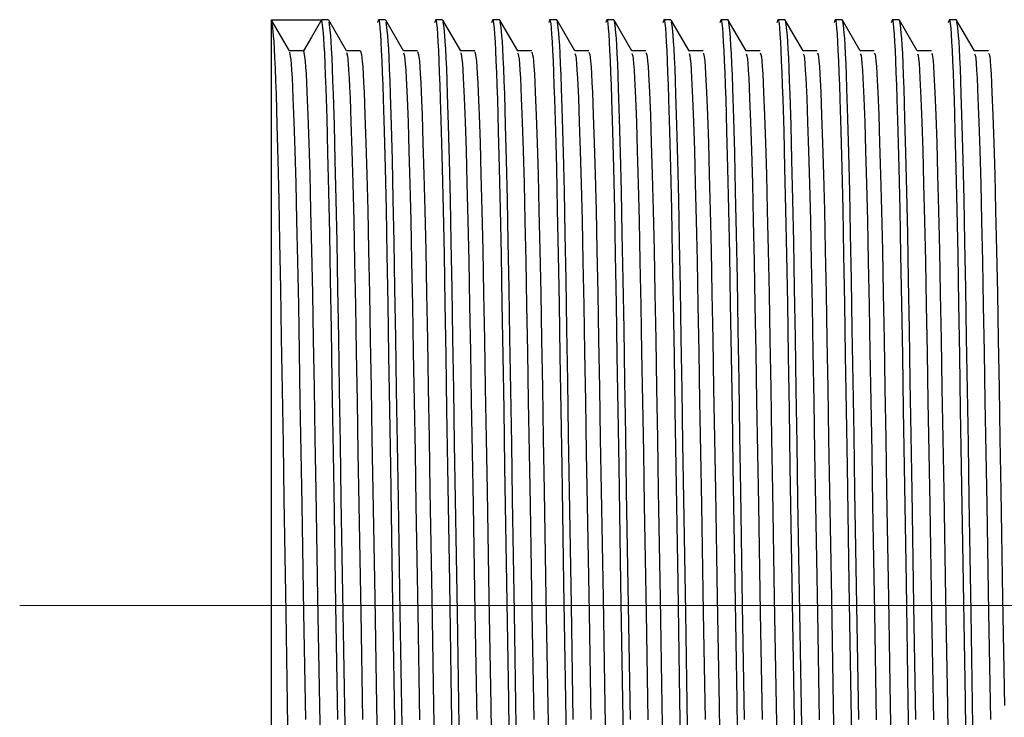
# Model space of a CAD drawing. Header units: millimetres. Extents: x 262469 to 275208, y -32539 to 9411.
# Tile 248 of 256: x 269071.57 to 269077.2, y -13397.01 to -13393.02. Entities that reach past the tile are written whole.
import ezdxf

# ---------------------------------------------------------------- set-up
doc = ezdxf.new("R2010")
doc.units = ezdxf.units.MM
doc.header["$LTSCALE"] = 100
doc.layers.add('$ IE_TELETECHNIKA', color=5, linetype='Continuous', lineweight=30)

msp = doc.modelspace()

# ---------------------------------------------------------------- linework, layer by layer
at = {"layer": '$ IE_TELETECHNIKA', "color": 7, "linetype": 'Continuous'}
for p, q in [((269073.0116, -13393.0198), (269073.2974, -13393.0198)), ((269073.0116, -13399.7158), (269073.0116, -13393.0198)), ((269073.1149, -13393.1977), (269073.0128, -13393.0209)), ((269073.3382, -13393.0198), (269073.3004, -13393.0198)), ((269073.4415, -13393.1977), (269073.3394, -13393.0209)), ((269073.6648, -13393.0198), (269073.624, -13393.0198)), ((269073.7681, -13393.1977), (269073.666, -13393.0209)), ((269073.9914, -13393.0198), (269073.9505, -13393.0198)), ((269074.0946, -13393.1976), (269073.9925, -13393.0209)), ((269074.3179, -13393.0198), (269074.2771, -13393.0198)), ((269074.4212, -13393.1977), (269074.3191, -13393.0209)), ((269074.6445, -13393.0198), (269074.6037, -13393.0198)), ((269074.7478, -13393.1977), (269074.6457, -13393.0209)), ((269074.9711, -13393.0198), (269074.9302, -13393.0198)), ((269075.0744, -13393.1977), (269074.9722, -13393.0209)), ((269075.2976, -13393.0198), (269075.2568, -13393.0198)), ((269075.4009, -13393.1976), (269075.2988, -13393.0209)), ((269075.6242, -13393.0198), (269075.5834, -13393.0198)), ((269075.7275, -13393.1977), (269075.6254, -13393.0209)), ((269075.9508, -13393.0198), (269075.91, -13393.0198)), ((269076.0541, -13393.1977), (269075.952, -13393.0209)), ((269076.2774, -13393.0198), (269076.2365, -13393.0198)), ((269076.3807, -13393.1977), (269076.2785, -13393.0209)), ((269076.6039, -13393.0198), (269076.5631, -13393.0198)), ((269076.7072, -13393.1977), (269076.6051, -13393.0209)), ((269076.9305, -13393.0198), (269076.8897, -13393.0198)), ((269077.0338, -13393.1976), (269076.9317, -13393.0209)), ((269073.1953, -13393.1966), (269073.1143, -13393.1966)), ((269073.5219, -13393.1966), (269073.4409, -13393.1966)), ((269073.5219, -13393.1966), (269073.4409, -13393.1966)), ((269073.8485, -13393.1966), (269073.7675, -13393.1966)), ((269073.8485, -13393.1966), (269073.7675, -13393.1966)), ((269074.1751, -13393.1966), (269074.094, -13393.1966)), ((269074.1751, -13393.1966), (269074.094, -13393.1966)), ((269074.5016, -13393.1966), (269074.4206, -13393.1966)), ((269074.5016, -13393.1966), (269074.4206, -13393.1966)), ((269074.8282, -13393.1966), (269074.7472, -13393.1966)), ((269074.8282, -13393.1966), (269074.7472, -13393.1966)), ((269075.1548, -13393.1966), (269075.0737, -13393.1966)), ((269075.1548, -13393.1966), (269075.0737, -13393.1966)), ((269075.4813, -13393.1966), (269075.4003, -13393.1966)), ((269075.4813, -13393.1966), (269075.4003, -13393.1966)), ((269075.8079, -13393.1966), (269075.7269, -13393.1966)), ((269075.8079, -13393.1966), (269075.7269, -13393.1966)), ((269076.1345, -13393.1966), (269076.0534, -13393.1966)), ((269076.1345, -13393.1966), (269076.0534, -13393.1966)), ((269076.4611, -13393.1966), (269076.38, -13393.1966)), ((269076.4611, -13393.1966), (269076.38, -13393.1966)), ((269076.7876, -13393.1966), (269076.7066, -13393.1966)), ((269076.7876, -13393.1966), (269076.7066, -13393.1966)), ((269077.1142, -13393.1966), (269077.0332, -13393.1966)), ((269077.1142, -13393.1966), (269077.0332, -13393.1966))]:
    msp.add_line(p, q, dxfattribs=at)
at = {"layer": '$ IE_TELETECHNIKA', "color": 7, "linetype": 'Continuous', "lineweight": 5, "ltscale": 20.32}
msp.add_line((269071.5716, -13396.3678), (269082.0116, -13396.3678), dxfattribs=at)
at = {"layer": '$ IE_TELETECHNIKA', "color": 7, "linetype": 'Continuous'}
for points in [[(269073.2974, -13393.0198), (269073.2402, -13393.1188), (269073.1953, -13393.1966)], [(269073.2974, -13393.0198), (269073.3023, -13393.0511), (269073.3072, -13393.0951), (269073.3097, -13393.1259), (269073.3122, -13393.1648), (269073.3148, -13393.213), (269073.3175, -13393.2706), (269073.3201, -13393.3371), (269073.3228, -13393.4117), (269073.3282, -13393.5833), (269073.3335, -13393.7807), (269073.3387, -13394.0014), (269073.3438, -13394.2441), (269073.3487, -13394.5074), (269073.3535, -13394.7891), (269073.3582, -13395.0862), (269073.3632, -13395.3956), (269073.3684, -13395.7143), (269073.379, -13396.3675), (269073.3897, -13397.0208)], [(269073.6203, -13393.0347), (269073.6251, -13393.0191), (269073.6276, -13393.0252), (269073.6301, -13393.0415), (269073.6326, -13393.0673), (269073.6352, -13393.102), (269073.6378, -13393.1451), (269073.6405, -13393.1961), (269073.6431, -13393.2546), (269073.6459, -13393.3205), (269073.6486, -13393.3938), (269073.6513, -13393.4743), (269073.6568, -13393.6571), (269073.6622, -13393.8679), (269073.6675, -13394.1043), (269073.6726, -13394.3636), (269073.6776, -13394.643), (269073.6825, -13394.9397), (269073.6875, -13395.2507), (269073.6927, -13395.5732), (269073.7035, -13396.2391), (269073.7145, -13396.9102), (269073.7198, -13397.2392)], [(269073.9468, -13393.0347), (269073.9517, -13393.0191), (269073.9542, -13393.0252), (269073.9567, -13393.0415), (269073.9592, -13393.0673), (269073.9618, -13393.102), (269073.9644, -13393.1451), (269073.967, -13393.1961), (269073.9697, -13393.2546), (269073.9724, -13393.3205), (269073.9752, -13393.3938), (269073.9779, -13393.4743), (269073.9834, -13393.6571), (269073.9888, -13393.8679), (269073.9941, -13394.1043), (269073.9992, -13394.3635), (269074.0041, -13394.6429), (269074.009, -13394.9396), (269074.014, -13395.2507), (269074.0192, -13395.5732), (269074.0301, -13396.2391), (269074.041, -13396.9102), (269074.0464, -13397.2391)], [(269074.2734, -13393.0347), (269074.2783, -13393.0191), (269074.2808, -13393.0252), (269074.2833, -13393.0415), (269074.2858, -13393.0673), (269074.2884, -13393.102), (269074.291, -13393.1451), (269074.2936, -13393.1961), (269074.2963, -13393.2546), (269074.299, -13393.3205), (269074.3017, -13393.3938), (269074.3045, -13393.4743), (269074.31, -13393.6571), (269074.3154, -13393.8679), (269074.3207, -13394.1043), (269074.3258, -13394.3636), (269074.3307, -13394.643), (269074.3356, -13394.9397), (269074.3406, -13395.2507), (269074.3458, -13395.5732), (269074.3567, -13396.2391), (269074.3676, -13396.9102), (269074.3729, -13397.2392)], [(269074.6, -13393.0347), (269074.6048, -13393.0191), (269074.6073, -13393.0252), (269074.6098, -13393.0415), (269074.6124, -13393.0673), (269074.6149, -13393.102), (269074.6175, -13393.1451), (269074.6202, -13393.1961), (269074.6229, -13393.2546), (269074.6256, -13393.3205), (269074.6283, -13393.3938), (269074.631, -13393.4743), (269074.6365, -13393.6571), (269074.6419, -13393.8679), (269074.6472, -13394.1043), (269074.6524, -13394.3636), (269074.6573, -13394.643), (269074.6622, -13394.9397), (269074.6672, -13395.2507), (269074.6724, -13395.5732), (269074.6832, -13396.2391), (269074.6942, -13396.9102), (269074.6995, -13397.2392)], [(269074.6445, -13393.0198), (269074.6494, -13393.0511), (269074.6543, -13393.0951), (269074.6568, -13393.1259), (269074.6594, -13393.1648), (269074.6619, -13393.213), (269074.6646, -13393.2706), (269074.6672, -13393.3371), (269074.6699, -13393.4117), (269074.6753, -13393.5833), (269074.6806, -13393.7807), (269074.6858, -13394.0014), (269074.6909, -13394.2441), (269074.6958, -13394.5074), (269074.7006, -13394.7891), (269074.7053, -13395.0862), (269074.7103, -13395.3956), (269074.7155, -13395.7143), (269074.7262, -13396.3675), (269074.7368, -13397.0208)], [(269074.9265, -13393.0347), (269074.9314, -13393.0191), (269074.9339, -13393.0252), (269074.9364, -13393.0415), (269074.9389, -13393.0673), (269074.9415, -13393.102), (269074.9441, -13393.1451), (269074.9467, -13393.1961), (269074.9494, -13393.2546), (269074.9521, -13393.3205), (269074.9549, -13393.3938), (269074.9576, -13393.4743), (269074.9631, -13393.6572), (269074.9685, -13393.8679), (269074.9738, -13394.1043), (269074.9789, -13394.3636), (269074.9839, -13394.643), (269074.9887, -13394.9397), (269074.9937, -13395.2507), (269074.9989, -13395.5732), (269075.0098, -13396.2391), (269075.0208, -13396.9103), (269075.0261, -13397.2392)], [(269074.9711, -13393.0198), (269074.9759, -13393.0511), (269074.9809, -13393.0951), (269074.9834, -13393.1259), (269074.9859, -13393.1648), (269074.9885, -13393.213), (269074.9911, -13393.2706), (269074.9938, -13393.3371), (269074.9965, -13393.4117), (269075.0018, -13393.5833), (269075.0072, -13393.7807), (269075.0124, -13394.0014), (269075.0175, -13394.2441), (269075.0224, -13394.5074), (269075.0271, -13394.7891), (269075.0319, -13395.0862), (269075.0369, -13395.3956), (269075.042, -13395.7143), (269075.0527, -13396.3675), (269075.0634, -13397.0208)], [(269075.2531, -13393.0347), (269075.258, -13393.0191), (269075.2605, -13393.0252), (269075.263, -13393.0415), (269075.2655, -13393.0673), (269075.2681, -13393.102), (269075.2707, -13393.1451), (269075.2733, -13393.1961), (269075.276, -13393.2546), (269075.2787, -13393.3205), (269075.2814, -13393.3938), (269075.2842, -13393.4743), (269075.2897, -13393.6571), (269075.2951, -13393.8679), (269075.3004, -13394.1043), (269075.3055, -13394.3636), (269075.3104, -13394.643), (269075.3153, -13394.9397), (269075.3203, -13395.2507), (269075.3255, -13395.5732), (269075.3364, -13396.2391), (269075.3473, -13396.9102), (269075.3526, -13397.2392)], [(269075.5797, -13393.0347), (269075.5846, -13393.0191), (269075.587, -13393.0252), (269075.5895, -13393.0415), (269075.5921, -13393.0673), (269075.5946, -13393.102), (269075.5972, -13393.1451), (269075.5999, -13393.1961), (269075.6026, -13393.2546), (269075.6053, -13393.3205), (269075.608, -13393.3937), (269075.6108, -13393.4743), (269075.6162, -13393.6571), (269075.6216, -13393.8679), (269075.6269, -13394.1043), (269075.6321, -13394.3635), (269075.637, -13394.6429), (269075.6419, -13394.9396), (269075.6469, -13395.2507), (269075.6521, -13395.5732), (269075.6629, -13396.2391), (269075.6739, -13396.9102), (269075.6792, -13397.2391)], [(269075.6242, -13393.0198), (269075.6291, -13393.0511), (269075.634, -13393.0951), (269075.6365, -13393.1259), (269075.6391, -13393.1648), (269075.6417, -13393.213), (269075.6443, -13393.2706), (269075.6469, -13393.3371), (269075.6496, -13393.4117), (269075.655, -13393.5833), (269075.6603, -13393.7807), (269075.6655, -13394.0014), (269075.6706, -13394.2441), (269075.6755, -13394.5074), (269075.6803, -13394.7891), (269075.6851, -13395.0862), (269075.69, -13395.3956), (269075.6952, -13395.7143), (269075.7059, -13396.3675), (269075.7165, -13397.0208)], [(269075.9062, -13393.0347), (269075.9111, -13393.0191), (269075.9136, -13393.0252), (269075.9161, -13393.0415), (269075.9186, -13393.0673), (269075.9212, -13393.102), (269075.9238, -13393.1451), (269075.9265, -13393.1961), (269075.9291, -13393.2546), (269075.9319, -13393.3205), (269075.9346, -13393.3938), (269075.9373, -13393.4743), (269075.9428, -13393.6571), (269075.9482, -13393.8679), (269075.9535, -13394.1043), (269075.9586, -13394.3636), (269075.9636, -13394.643), (269075.9685, -13394.9397), (269075.9734, -13395.2507), (269075.9786, -13395.5732), (269075.9895, -13396.2391), (269076.0005, -13396.9102), (269076.0058, -13397.2392)], [(269076.2328, -13393.0347), (269076.2377, -13393.0191), (269076.2402, -13393.0252), (269076.2427, -13393.0415), (269076.2452, -13393.0673), (269076.2478, -13393.102), (269076.2504, -13393.1451), (269076.253, -13393.1961), (269076.2557, -13393.2546), (269076.2584, -13393.3205), (269076.2612, -13393.3938), (269076.2639, -13393.4743), (269076.2694, -13393.6571), (269076.2748, -13393.8679), (269076.2801, -13394.1043), (269076.2852, -13394.3635), (269076.2902, -13394.6429), (269076.295, -13394.9396), (269076.3, -13395.2507), (269076.3052, -13395.5732), (269076.3161, -13396.2391), (269076.327, -13396.9102), (269076.3323, -13397.2391)], [(269076.2774, -13393.0198), (269076.2822, -13393.0511), (269076.2872, -13393.0951), (269076.2897, -13393.1259), (269076.2922, -13393.1648), (269076.2948, -13393.213), (269076.2974, -13393.2706), (269076.3001, -13393.3371), (269076.3028, -13393.4117), (269076.3081, -13393.5833), (269076.3135, -13393.7807), (269076.3187, -13394.0014), (269076.3237, -13394.2441), (269076.3286, -13394.5074), (269076.3334, -13394.7891), (269076.3382, -13395.0862), (269076.3432, -13395.3956), (269076.3483, -13395.7143), (269076.359, -13396.3675), (269076.3697, -13397.0208)], [(269076.5594, -13393.0347), (269076.5643, -13393.0191), (269076.5667, -13393.0252), (269076.5693, -13393.0415), (269076.5718, -13393.0673), (269076.5744, -13393.102), (269076.577, -13393.1451), (269076.5796, -13393.1961), (269076.5823, -13393.2546), (269076.585, -13393.3205), (269076.5877, -13393.3938), (269076.5905, -13393.4743), (269076.5959, -13393.6571), (269076.6014, -13393.8679), (269076.6067, -13394.1043), (269076.6118, -13394.3636), (269076.6167, -13394.643), (269076.6216, -13394.9397), (269076.6266, -13395.2507), (269076.6318, -13395.5732), (269076.6427, -13396.2391), (269076.6536, -13396.9102), (269076.6589, -13397.2392)], [(269076.6039, -13393.0198), (269076.6088, -13393.0511), (269076.6137, -13393.0951), (269076.6162, -13393.1259), (269076.6188, -13393.1648), (269076.6214, -13393.213), (269076.624, -13393.2706), (269076.6267, -13393.3371), (269076.6293, -13393.4117), (269076.6347, -13393.5833), (269076.64, -13393.7807), (269076.6452, -13394.0014), (269076.6503, -13394.2441), (269076.6552, -13394.5074), (269076.66, -13394.7891), (269076.6648, -13395.0862), (269076.6697, -13395.3956), (269076.6749, -13395.7143), (269076.6856, -13396.3675), (269076.6962, -13397.0208)], [(269076.886, -13393.0347), (269076.8908, -13393.0191), (269076.8933, -13393.0252), (269076.8958, -13393.0415), (269076.8983, -13393.0673), (269076.9009, -13393.102), (269076.9035, -13393.1451), (269076.9062, -13393.1961), (269076.9089, -13393.2546), (269076.9116, -13393.3205), (269076.9143, -13393.3938), (269076.9171, -13393.4743), (269076.9225, -13393.6571), (269076.9279, -13393.8679), (269076.9332, -13394.1043), (269076.9383, -13394.3636), (269076.9433, -13394.643), (269076.9482, -13394.9397), (269076.9532, -13395.2507), (269076.9584, -13395.5732), (269076.9692, -13396.2391), (269076.9802, -13396.9102), (269076.9855, -13397.2392)], [(269073.0129, -13393.0325), (269073.0177, -13393.0645), (269073.0226, -13393.1108), (269073.0251, -13393.1438), (269073.0277, -13393.1856), (269073.0303, -13393.2373), (269073.0329, -13393.2983), (269073.0355, -13393.3679), (269073.0382, -13393.4456), (269073.0435, -13393.6221), (269073.0488, -13393.8231), (269073.0539, -13394.0463), (269073.0589, -13394.2909), (269073.0638, -13394.5555), (269073.0685, -13394.8377), (269073.0733, -13395.1347), (269073.0782, -13395.4433), (269073.0834, -13395.7606), (269073.094, -13396.4093), (269073.1045, -13397.0566)], [(269073.3395, -13393.0325), (269073.3443, -13393.0646), (269073.3492, -13393.1109), (269073.3517, -13393.1438), (269073.3543, -13393.1857), (269073.3569, -13393.2374), (269073.3595, -13393.2984), (269073.3621, -13393.3681), (269073.3648, -13393.4457), (269073.3701, -13393.6223), (269073.3754, -13393.8232), (269073.3805, -13394.0465), (269073.3855, -13394.291), (269073.3903, -13394.5556), (269073.3951, -13394.8379), (269073.3998, -13395.1349), (269073.4048, -13395.4435), (269073.4099, -13395.7608), (269073.4205, -13396.4095), (269073.4311, -13397.0568)], [(269073.666, -13393.0325), (269073.6709, -13393.0646), (269073.6758, -13393.1109), (269073.6783, -13393.1438), (269073.6808, -13393.1856), (269073.6834, -13393.2373), (269073.686, -13393.2983), (269073.6887, -13393.368), (269073.6913, -13393.4456), (269073.6967, -13393.6222), (269073.7019, -13393.8231), (269073.7071, -13394.0464), (269073.7121, -13394.2909), (269073.7169, -13394.5555), (269073.7216, -13394.8378), (269073.7264, -13395.1347), (269073.7314, -13395.4433), (269073.7365, -13395.7606), (269073.7471, -13396.4094), (269073.7577, -13397.0567)], [(269073.9926, -13393.0325), (269073.9975, -13393.0645), (269074.0024, -13393.1109), (269074.0049, -13393.1438), (269074.0074, -13393.1856), (269074.01, -13393.2373), (269074.0126, -13393.2983), (269074.0152, -13393.368), (269074.0179, -13393.4456), (269074.0232, -13393.6222), (269074.0285, -13393.8231), (269074.0337, -13394.0464), (269074.0387, -13394.2909), (269074.0435, -13394.5555), (269074.0482, -13394.8378), (269074.053, -13395.1347), (269074.0579, -13395.4433), (269074.0631, -13395.7606), (269074.0737, -13396.4094), (269074.0843, -13397.0567)], [(269074.3192, -13393.0325), (269074.324, -13393.0645), (269074.3289, -13393.1108), (269074.3314, -13393.1438), (269074.334, -13393.1856), (269074.3366, -13393.2373), (269074.3392, -13393.2983), (269074.3418, -13393.3679), (269074.3445, -13393.4456), (269074.3498, -13393.6221), (269074.3551, -13393.8231), (269074.3602, -13394.0463), (269074.3652, -13394.2909), (269074.3701, -13394.5555), (269074.3748, -13394.8377), (269074.3796, -13395.1347), (269074.3845, -13395.4433), (269074.3897, -13395.7606), (269074.4003, -13396.4093), (269074.4108, -13397.0566)], [(269075.2989, -13393.0325), (269075.3037, -13393.0645), (269075.3087, -13393.1108), (269075.3112, -13393.1438), (269075.3137, -13393.1856), (269075.3163, -13393.2372), (269075.3189, -13393.2982), (269075.3215, -13393.3679), (269075.3242, -13393.4456), (269075.3295, -13393.6221), (269075.3348, -13393.823), (269075.3399, -13394.0463), (269075.3449, -13394.2908), (269075.3498, -13394.5554), (269075.3545, -13394.8377), (269075.3593, -13395.1346), (269075.3642, -13395.4432), (269075.3694, -13395.7605), (269075.38, -13396.4093), (269075.3905, -13397.0566)], [(269075.9521, -13393.0325), (269075.9569, -13393.0645), (269075.9618, -13393.1108), (269075.9643, -13393.1438), (269075.9668, -13393.1856), (269075.9694, -13393.2373), (269075.972, -13393.2983), (269075.9747, -13393.3679), (269075.9773, -13393.4456), (269075.9827, -13393.6221), (269075.9879, -13393.8231), (269075.9931, -13394.0463), (269075.9981, -13394.2909), (269076.0029, -13394.5555), (269076.0076, -13394.8377), (269076.0124, -13395.1347), (269076.0174, -13395.4433), (269076.0225, -13395.7606), (269076.0331, -13396.4093), (269076.0437, -13397.0566)], [(269076.9318, -13393.0325), (269076.9366, -13393.0645), (269076.9415, -13393.1108), (269076.944, -13393.1438), (269076.9465, -13393.1856), (269076.9491, -13393.2372), (269076.9517, -13393.2982), (269076.9544, -13393.3679), (269076.957, -13393.4456), (269076.9624, -13393.6221), (269076.9676, -13393.823), (269076.9728, -13394.0463), (269076.9778, -13394.2908), (269076.9826, -13394.5554), (269076.9874, -13394.8377), (269076.9921, -13395.1346), (269076.9971, -13395.4433), (269077.0022, -13395.7605), (269077.0128, -13396.4093), (269077.0234, -13397.0566)], [(269073.1149, -13393.205), (269073.1197, -13393.2282), (269073.1222, -13393.2464), (269073.1246, -13393.2724), (269073.1272, -13393.3079), (269073.1297, -13393.3523), (269073.1324, -13393.405), (269073.135, -13393.4649), (269073.1403, -13393.604), (269073.1456, -13393.7677), (269073.1508, -13393.9561), (269073.156, -13394.1679), (269073.161, -13394.4006), (269073.1658, -13394.6517), (269073.1705, -13394.9191), (269073.1753, -13395.2003), (269073.1803, -13395.4925), (269073.1855, -13395.7931), (269073.196, -13396.4077), (269073.2066, -13397.0207)], [(269073.1953, -13393.1966), (269073.2001, -13393.2184), (269073.205, -13393.2575), (269073.2075, -13393.2887), (269073.2101, -13393.3289), (269073.2126, -13393.3773), (269073.2153, -13393.4332), (269073.2205, -13393.5653), (269073.2258, -13393.7226), (269073.2311, -13393.9047), (269073.2363, -13394.1104), (269073.2413, -13394.3377), (269073.2462, -13394.5841), (269073.2509, -13394.8473), (269073.2557, -13395.1249), (269073.2606, -13395.4144), (269073.2657, -13395.7128), (269073.2763, -13396.3255), (269073.2868, -13396.9398), (269073.292, -13397.2402)], [(269073.4415, -13393.2066), (269073.4463, -13393.2283), (269073.4487, -13393.2461), (269073.4512, -13393.2721), (269073.4537, -13393.3078), (269073.4563, -13393.3525), (269073.4589, -13393.4054), (269073.4616, -13393.4654), (269073.4669, -13393.6044), (269073.4722, -13393.7681), (269073.4774, -13393.9566), (269073.4826, -13394.1684), (269073.4876, -13394.4011), (269073.4923, -13394.6523), (269073.4971, -13394.9197), (269073.5019, -13395.2008), (269073.5069, -13395.4931), (269073.512, -13395.7936), (269073.5226, -13396.4081), (269073.5331, -13397.0211)], [(269073.5219, -13393.1986), (269073.5267, -13393.2188), (269073.5315, -13393.2571), (269073.534, -13393.2884), (269073.5366, -13393.3286), (269073.5392, -13393.3772), (269073.5418, -13393.4332), (269073.5471, -13393.5653), (269073.5524, -13393.7224), (269073.5577, -13393.9045), (269073.5629, -13394.1103), (269073.5679, -13394.3375), (269073.5727, -13394.5839), (269073.5774, -13394.8471), (269073.5823, -13395.1248), (269073.5872, -13395.4142), (269073.5923, -13395.7127), (269073.6028, -13396.3254), (269073.6134, -13396.9397), (269073.6186, -13397.2402)], [(269073.7681, -13393.208), (269073.7729, -13393.2283), (269073.7753, -13393.2457), (269073.7778, -13393.2718), (269073.7803, -13393.3077), (269073.7829, -13393.3527), (269073.7881, -13393.4658), (269073.7934, -13393.6047), (269073.7987, -13393.7684), (269073.804, -13393.9569), (269073.8092, -13394.1688), (269073.8141, -13394.4015), (269073.8189, -13394.6527), (269073.8237, -13394.9201), (269073.8285, -13395.2012), (269073.8335, -13395.4935), (269073.8386, -13395.794), (269073.8492, -13396.4085), (269073.8597, -13397.0215)], [(269073.8485, -13393.2004), (269073.8532, -13393.2191), (269073.8581, -13393.2567), (269073.8606, -13393.2881), (269073.8632, -13393.3285), (269073.8658, -13393.3772), (269073.8684, -13393.4333), (269073.8737, -13393.5653), (269073.879, -13393.7224), (269073.8842, -13393.9045), (269073.8894, -13394.1103), (269073.8945, -13394.3376), (269073.8993, -13394.584), (269073.904, -13394.8472), (269073.9088, -13395.1248), (269073.9138, -13395.4143), (269073.9189, -13395.7127), (269073.9294, -13396.3255), (269073.94, -13396.9398), (269073.9451, -13397.2403)], [(269074.0947, -13393.2091), (269074.0994, -13393.2278), (269074.1018, -13393.2449), (269074.1043, -13393.271), (269074.1069, -13393.307), (269074.1094, -13393.3521), (269074.1147, -13393.4652), (269074.12, -13393.6039), (269074.1253, -13393.7674), (269074.1305, -13393.9559), (269074.1357, -13394.1677), (269074.1407, -13394.4003), (269074.1455, -13394.6515), (269074.1502, -13394.9189), (269074.155, -13395.2), (269074.16, -13395.4923), (269074.1652, -13395.7929), (269074.1757, -13396.4075), (269074.1863, -13397.0206)], [(269074.1751, -13393.2022), (269074.1798, -13393.2193), (269074.1822, -13393.2341), (269074.1847, -13393.2563), (269074.1872, -13393.2878), (269074.1897, -13393.3284), (269074.1923, -13393.3772), (269074.195, -13393.4334), (269074.2003, -13393.5653), (269074.2055, -13393.7224), (269074.2108, -13393.9044), (269074.216, -13394.1103), (269074.221, -13394.3376), (269074.2259, -13394.584), (269074.2306, -13394.8472), (269074.2354, -13395.1249), (269074.2403, -13395.4143), (269074.2454, -13395.7128), (269074.256, -13396.3255), (269074.2665, -13396.9399), (269074.2717, -13397.2403)], [(269074.4213, -13393.2103), (269074.426, -13393.2277), (269074.4284, -13393.2445), (269074.4309, -13393.2708), (269074.4334, -13393.3071), (269074.436, -13393.3524), (269074.4413, -13393.4657), (269074.4466, -13393.6044), (269074.4519, -13393.7679), (269074.4571, -13393.9564), (269074.4623, -13394.1683), (269074.4673, -13394.401), (269074.4721, -13394.6522), (269074.4768, -13394.9196), (269074.4816, -13395.2007), (269074.4866, -13395.493), (269074.4918, -13395.7935), (269074.5023, -13396.4081), (269074.5129, -13397.0211)], [(269074.5016, -13393.2038), (269074.5064, -13393.2194), (269074.5088, -13393.2337), (269074.5112, -13393.2559), (269074.5138, -13393.2876), (269074.5163, -13393.3283), (269074.5189, -13393.3772), (269074.5215, -13393.4335), (269074.5268, -13393.5654), (269074.5321, -13393.7224), (269074.5374, -13393.9044), (269074.5426, -13394.1103), (269074.5476, -13394.3376), (269074.5524, -13394.584), (269074.5572, -13394.8472), (269074.562, -13395.1249), (269074.5669, -13395.4144), (269074.572, -13395.7129), (269074.5825, -13396.3256), (269074.5931, -13396.94), (269074.5983, -13397.2404)], [(269074.7479, -13393.2114), (269074.7526, -13393.2273), (269074.755, -13393.2439), (269074.7575, -13393.2705), (269074.76, -13393.3071), (269074.7626, -13393.3526), (269074.7679, -13393.4661), (269074.7732, -13393.6047), (269074.7785, -13393.7681), (269074.7837, -13393.9567), (269074.7889, -13394.1686), (269074.7938, -13394.4013), (269074.7986, -13394.6525), (269074.8034, -13394.9199), (269074.8082, -13395.2011), (269074.8132, -13395.4933), (269074.8183, -13395.7938), (269074.8289, -13396.4084), (269074.8394, -13397.0214)], [(269074.8282, -13393.2053), (269074.8329, -13393.2194), (269074.8354, -13393.2333), (269074.8378, -13393.2554), (269074.8403, -13393.2873), (269074.8429, -13393.3282), (269074.8455, -13393.3773), (269074.8481, -13393.4336), (269074.8534, -13393.5655), (269074.8587, -13393.7224), (269074.864, -13393.9044), (269074.8692, -13394.1103), (269074.8742, -13394.3377), (269074.879, -13394.5841), (269074.8838, -13394.8473), (269074.8886, -13395.125), (269074.8935, -13395.4144), (269074.8986, -13395.713), (269074.9091, -13396.3257), (269074.9197, -13396.9401), (269074.9248, -13397.2406)], [(269075.0744, -13393.2123), (269075.0792, -13393.2269), (269075.0816, -13393.2434), (269075.0841, -13393.2703), (269075.0866, -13393.3071), (269075.0892, -13393.3529), (269075.0945, -13393.4666), (269075.0998, -13393.6051), (269075.105, -13393.7685), (269075.1103, -13393.9572), (269075.1154, -13394.1692), (269075.1204, -13394.4019), (269075.1252, -13394.653), (269075.13, -13394.9204), (269075.1348, -13395.2016), (269075.1398, -13395.4939), (269075.1449, -13395.7944), (269075.1555, -13396.4089), (269075.166, -13397.0218)], [(269075.1548, -13393.2067), (269075.1595, -13393.2193), (269075.1619, -13393.2328), (269075.1644, -13393.255), (269075.1669, -13393.2871), (269075.1695, -13393.3282), (269075.1747, -13393.4338), (269075.18, -13393.5655), (269075.1853, -13393.7223), (269075.1905, -13393.9045), (269075.1957, -13394.1104), (269075.2007, -13394.3377), (269075.2056, -13394.5841), (269075.2103, -13394.8473), (269075.2151, -13395.125), (269075.22, -13395.4145), (269075.2252, -13395.713), (269075.2357, -13396.3258), (269075.2462, -13396.9402), (269075.2514, -13397.2407)], [(269075.401, -13393.2129), (269075.4057, -13393.2261), (269075.4081, -13393.2425), (269075.4106, -13393.2695), (269075.4132, -13393.3065), (269075.4157, -13393.3524), (269075.421, -13393.466), (269075.4263, -13393.6042), (269075.4316, -13393.7675), (269075.4368, -13393.9561), (269075.442, -13394.168), (269075.447, -13394.4007), (269075.4518, -13394.6518), (269075.4565, -13394.9192), (269075.4613, -13395.2004), (269075.4663, -13395.4927), (269075.4715, -13395.7932), (269075.482, -13396.4078), (269075.4926, -13397.0209)], [(269075.4814, -13393.208), (269075.4861, -13393.219), (269075.4885, -13393.2323), (269075.4909, -13393.2546), (269075.4935, -13393.2869), (269075.496, -13393.3282), (269075.5013, -13393.4339), (269075.5065, -13393.5656), (269075.5118, -13393.7223), (269075.5171, -13393.9045), (269075.5223, -13394.1104), (269075.5273, -13394.3378), (269075.5322, -13394.5842), (269075.5369, -13394.8474), (269075.5417, -13395.1251), (269075.5466, -13395.4146), (269075.5517, -13395.7131), (269075.5623, -13396.3259), (269075.5728, -13396.9403), (269075.578, -13397.2408)], [(269075.7275, -13393.2136), (269075.7323, -13393.2255), (269075.7347, -13393.242), (269075.7372, -13393.2693), (269075.7397, -13393.3067), (269075.7423, -13393.3528), (269075.7476, -13393.4664), (269075.7529, -13393.6046), (269075.7582, -13393.7679), (269075.7634, -13393.9566), (269075.7686, -13394.1686), (269075.7735, -13394.4012), (269075.7784, -13394.6524), (269075.7831, -13394.9198), (269075.7879, -13395.201), (269075.7929, -13395.4932), (269075.798, -13395.7938), (269075.8086, -13396.4083), (269075.8191, -13397.0213)], [(269075.8079, -13393.2092), (269075.8127, -13393.2187), (269075.8151, -13393.2317), (269075.8175, -13393.2542), (269075.82, -13393.2867), (269075.8226, -13393.3282), (269075.8278, -13393.4341), (269075.8331, -13393.5656), (269075.8384, -13393.7223), (269075.8437, -13393.9045), (269075.8489, -13394.1105), (269075.8539, -13394.3378), (269075.8588, -13394.5842), (269075.8635, -13394.8475), (269075.8683, -13395.1252), (269075.8732, -13395.4147), (269075.8783, -13395.7132), (269075.8888, -13396.326), (269075.8994, -13396.9404), (269075.9046, -13397.2409)], [(269076.0541, -13393.2142), (269076.0589, -13393.2249), (269076.0613, -13393.2414), (269076.0638, -13393.2691), (269076.0663, -13393.3068), (269076.0689, -13393.3532), (269076.0742, -13393.4669), (269076.0795, -13393.6049), (269076.0848, -13393.7682), (269076.09, -13393.957), (269076.0952, -13394.169), (269076.1001, -13394.4017), (269076.105, -13394.6529), (269076.1097, -13394.9203), (269076.1145, -13395.2014), (269076.1195, -13395.4937), (269076.1246, -13395.7942), (269076.1352, -13396.4087), (269076.1457, -13397.0217)], [(269076.1345, -13393.2102), (269076.1392, -13393.2184), (269076.1416, -13393.2311), (269076.1441, -13393.2538), (269076.1466, -13393.2865), (269076.1492, -13393.3282), (269076.1544, -13393.4342), (269076.1597, -13393.5656), (269076.165, -13393.7223), (269076.1703, -13393.9045), (269076.1754, -13394.1105), (269076.1805, -13394.3379), (269076.1853, -13394.5843), (269076.1901, -13394.8475), (269076.1948, -13395.1252), (269076.1998, -13395.4148), (269076.2049, -13395.7133), (269076.2154, -13396.3261), (269076.226, -13396.9405), (269076.2311, -13397.241)], [(269076.3807, -13393.2146), (269076.3854, -13393.2242), (269076.3879, -13393.2409), (269076.3903, -13393.2689), (269076.3929, -13393.3069), (269076.3955, -13393.3536), (269076.4007, -13393.4673), (269076.406, -13393.6052), (269076.4113, -13393.7685), (269076.4166, -13393.9574), (269076.4217, -13394.1694), (269076.4267, -13394.4021), (269076.4315, -13394.6533), (269076.4363, -13394.9207), (269076.4411, -13395.2018), (269076.446, -13395.4941), (269076.4512, -13395.7946), (269076.4618, -13396.4091), (269076.4723, -13397.022)], [(269076.4611, -13393.2111), (269076.4658, -13393.2179), (269076.4682, -13393.2305), (269076.4707, -13393.2534), (269076.4732, -13393.2864), (269076.4758, -13393.3283), (269076.481, -13393.4344), (269076.4863, -13393.5657), (269076.4916, -13393.7223), (269076.4968, -13393.9045), (269076.502, -13394.1106), (269076.507, -13394.3379), (269076.5119, -13394.5843), (269076.5167, -13394.8476), (269076.5214, -13395.1253), (269076.5263, -13395.4148), (269076.5314, -13395.7134), (269076.542, -13396.3262), (269076.5525, -13396.9406), (269076.5577, -13397.2412)], [(269076.7073, -13393.2149), (269076.712, -13393.2234), (269076.7144, -13393.2404), (269076.7169, -13393.2688), (269076.7195, -13393.3072), (269076.7221, -13393.354), (269076.7273, -13393.4677), (269076.7326, -13393.6055), (269076.7379, -13393.7688), (269076.7432, -13393.9578), (269076.7483, -13394.1699), (269076.7533, -13394.4026), (269076.7581, -13394.6537), (269076.7629, -13394.9212), (269076.7676, -13395.2023), (269076.7726, -13395.4946), (269076.7778, -13395.7951), (269076.7883, -13396.4095), (269076.7989, -13397.0223)], [(269076.7877, -13393.2119), (269076.7924, -13393.2173), (269076.7948, -13393.2298), (269076.7972, -13393.253), (269076.7998, -13393.2863), (269076.8023, -13393.3284), (269076.8076, -13393.4346), (269076.8128, -13393.5657), (269076.8181, -13393.7222), (269076.8234, -13393.9046), (269076.8286, -13394.1106), (269076.8336, -13394.338), (269076.8385, -13394.5844), (269076.8432, -13394.8477), (269076.848, -13395.1254), (269076.8529, -13395.4149), (269076.858, -13395.7135), (269076.8686, -13396.3264), (269076.8791, -13396.9408), (269076.8843, -13397.2413)], [(269077.0338, -13393.215), (269077.0385, -13393.2223), (269077.041, -13393.2395), (269077.0435, -13393.2681), (269077.046, -13393.3067), (269077.0486, -13393.3536), (269077.0539, -13393.467), (269077.0592, -13393.6046), (269077.0645, -13393.7678), (269077.0697, -13393.9567), (269077.0749, -13394.1687), (269077.0798, -13394.4014), (269077.0847, -13394.6525), (269077.0894, -13394.9199), (269077.0942, -13395.2011), (269077.0992, -13395.4933), (269077.1043, -13395.7939), (269077.1149, -13396.4084), (269077.1254, -13397.0214)], [(269077.1142, -13393.2125), (269077.1189, -13393.2167), (269077.1213, -13393.2292), (269077.1238, -13393.2526), (269077.1263, -13393.2862), (269077.1289, -13393.3285), (269077.1341, -13393.4347), (269077.1394, -13393.5657), (269077.1447, -13393.7222), (269077.15, -13393.9046), (269077.1552, -13394.1107), (269077.1602, -13394.3381), (269077.1651, -13394.5845), (269077.1698, -13394.8478), (269077.1745, -13395.1255), (269077.1795, -13395.415), (269077.1846, -13395.7136), (269077.1951, -13396.3265), (269077.2057, -13396.9409)]]:
    msp.add_lwpolyline(points, dxfattribs=at)

doc.saveas('drawing.dxf')
